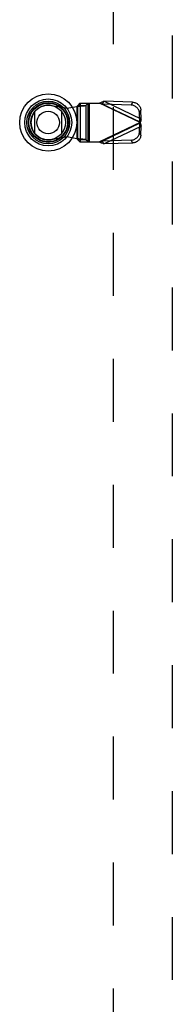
# Model space of a CAD drawing. Header units: inches. Extents: x 0 to 221, y 0 to 143.
# Tile 70 of 256: x 63.65 to 66.59, y 52.44 to 71.43. Entities that reach past the tile are written whole.
import ezdxf

# ---------------------------------------------------------------- set-up
doc = ezdxf.new("R2010")
doc.units = ezdxf.units.IN
doc.header["$LTSCALE"] = 12.142857
doc.header["$MEASUREMENT"] = 0
doc.linetypes.add('HIDDEN', pattern=[0.2, 0.1, -0.1])
doc.layers.add('DEFAULT_2', color=8, linetype='HIDDEN')
doc.layers.add('LEFTHAND_DOOR_ASSEMBLY', color=7, linetype='CONTINUOUS')

msp = doc.modelspace()

# ---------------------------------------------------------------- linework, layer by layer
at = {"layer": 'DEFAULT_2', "color": 8, "linetype": 'HIDDEN'}
msp.add_line((65.447, 103.744), (65.447, 35.147), dxfattribs=at)
at = {"layer": 'LEFTHAND_DOOR_ASSEMBLY', "color": 8, "linetype": 'HIDDEN'}
for p, q in [((66.59, 105.121), (66.59, 33.771)), ((64.259, 69.773), (64.554, 69.719)), ((64.554, 69.719), (64.75, 69.757)), ((64.75, 69.757), (64.785, 69.76)), ((64.75, 69.757), (64.75, 69.13)), ((64.809, 69.818), (64.77, 69.776)), ((64.77, 69.112), (64.77, 69.776)), ((64.77, 69.776), (64.925, 69.776)), ((64.809, 69.818), (65.183, 69.818)), ((64.812, 69.818), (64.812, 69.07)), ((64.925, 69.776), (64.964, 69.818)), ((64.925, 69.776), (64.925, 69.112)), ((64.967, 69.07), (64.967, 69.818)), ((64.987, 69.818), (64.987, 69.07)), ((65.971, 69.444), (65.183, 69.818)), ((65.241, 69.799), (65.268, 69.856)), ((65.241, 69.799), (65.962, 69.457)), ((65.796, 69.781), (65.241, 69.799)), ((65.989, 69.513), (65.268, 69.856)), ((65.823, 69.837), (65.268, 69.856)), ((65.823, 69.837), (65.796, 69.781)), ((65.956, 69.629), (65.983, 69.686)), ((65.962, 69.457), (65.956, 69.629)), ((65.989, 69.513), (65.962, 69.457)), ((65.989, 69.513), (65.983, 69.686)), ((65.971, 69.444), (65.183, 69.07)), ((65.962, 69.431), (65.241, 69.088)), ((65.268, 69.032), (65.989, 69.374)), ((65.956, 69.258), (65.962, 69.431)), ((65.962, 69.431), (65.989, 69.374)), ((65.983, 69.202), (65.989, 69.374)), ((64.554, 69.168), (64.259, 69.114)), ((64.75, 69.13), (64.554, 69.168)), ((65.983, 69.202), (65.956, 69.258)), ((64.925, 69.112), (64.77, 69.112)), ((64.77, 69.112), (64.809, 69.07)), ((64.809, 69.07), (65.183, 69.07)), ((64.964, 69.07), (64.925, 69.112)), ((65.183, 69.07), (65.203, 69.076)), ((65.203, 69.076), (65.222, 69.082)), ((65.796, 69.106), (65.241, 69.088)), ((65.268, 69.032), (65.241, 69.088)), ((65.823, 69.05), (65.268, 69.032)), ((65.796, 69.106), (65.823, 69.05))]:
    msp.add_line(p, q, dxfattribs=at)
at = {"layer": 'LEFTHAND_DOOR_ASSEMBLY', "color": 7, "linetype": 'Continuous'}
for p, q in [((63.941, 69.23), (63.941, 69.661)), ((64.453, 69.661), (64.453, 69.23))]:
    msp.add_line(p, q, dxfattribs=at)
at = {"layer": 'LEFTHAND_DOOR_ASSEMBLY', "color": 8, "linetype": 'HIDDEN'}
for points in [[(64.77, 69.776), (64.769, 69.773), (64.767, 69.771), (64.765, 69.769), (64.763, 69.766), (64.76, 69.764), (64.757, 69.762), (64.754, 69.759), (64.75, 69.757)], [(64.785, 69.76), (64.802, 69.761), (64.819, 69.762), (64.835, 69.764), (64.85, 69.765), (64.864, 69.766), (64.877, 69.768), (64.888, 69.769), (64.899, 69.77), (64.908, 69.772), (64.915, 69.773), (64.921, 69.774), (64.925, 69.776)], [(65.183, 69.818), (65.198, 69.824), (65.212, 69.831), (65.226, 69.837), (65.24, 69.844), (65.254, 69.85), (65.268, 69.856)], [(65.241, 69.799), (65.232, 69.802), (65.222, 69.805), (65.212, 69.808), (65.183, 69.818)], [(65.956, 69.629), (65.955, 69.643), (65.952, 69.658), (65.948, 69.672), (65.942, 69.686), (65.935, 69.699), (65.927, 69.711), (65.918, 69.723), (65.907, 69.734), (65.895, 69.744), (65.883, 69.753), (65.87, 69.761), (65.856, 69.768), (65.841, 69.773), (65.826, 69.777), (65.811, 69.78), (65.796, 69.781)], [(65.823, 69.837), (65.838, 69.836), (65.853, 69.834), (65.868, 69.83), (65.883, 69.824), (65.897, 69.818), (65.91, 69.81), (65.922, 69.801), (65.934, 69.791), (65.944, 69.78), (65.954, 69.768), (65.962, 69.755), (65.969, 69.742), (65.975, 69.728), (65.979, 69.714), (65.982, 69.7), (65.983, 69.686)], [(65.989, 69.513), (65.986, 69.502), (65.983, 69.491), (65.98, 69.479)], [(65.966, 69.45), (65.965, 69.452), (65.963, 69.454), (65.962, 69.457)], [(65.962, 69.431), (65.963, 69.433), (65.965, 69.435), (65.966, 69.437), (65.968, 69.439), (65.971, 69.444)], [(65.971, 69.444), (65.969, 69.446), (65.966, 69.45)], [(65.98, 69.479), (65.974, 69.456), (65.971, 69.444)], [(65.971, 69.444), (65.977, 69.42), (65.98, 69.408), (65.983, 69.397), (65.986, 69.385), (65.989, 69.374)], [(64.925, 69.112), (64.921, 69.113), (64.915, 69.114), (64.908, 69.116), (64.899, 69.117), (64.888, 69.118), (64.877, 69.12), (64.864, 69.121), (64.85, 69.122), (64.835, 69.124), (64.819, 69.125), (64.802, 69.126), (64.785, 69.128), (64.75, 69.13)], [(64.77, 69.112), (64.769, 69.114), (64.767, 69.116), (64.765, 69.118), (64.763, 69.121), (64.76, 69.123), (64.757, 69.126), (64.754, 69.128), (64.75, 69.13)], [(65.796, 69.106), (65.811, 69.108), (65.826, 69.11), (65.841, 69.114), (65.856, 69.12), (65.87, 69.126), (65.883, 69.134), (65.895, 69.143), (65.907, 69.153), (65.918, 69.164), (65.927, 69.176), (65.935, 69.189), (65.942, 69.202), (65.948, 69.215), (65.952, 69.23), (65.955, 69.244), (65.956, 69.258)], [(65.983, 69.202), (65.982, 69.187), (65.979, 69.173), (65.975, 69.159), (65.969, 69.145), (65.962, 69.132), (65.954, 69.119), (65.944, 69.107), (65.934, 69.096), (65.922, 69.086), (65.91, 69.077), (65.897, 69.07), (65.883, 69.063), (65.868, 69.058), (65.853, 69.054), (65.838, 69.051), (65.823, 69.05)], [(65.268, 69.032), (65.254, 69.038), (65.24, 69.044), (65.226, 69.05), (65.212, 69.056), (65.198, 69.063), (65.183, 69.07)], [(65.222, 69.082), (65.232, 69.085), (65.241, 69.088)]]:
    msp.add_lwpolyline(points, dxfattribs=at)
at = {"layer": 'LEFTHAND_DOOR_ASSEMBLY', "color": 7, "linetype": 'Continuous'}
for radius in [0.551, 0.453, 0.413, 0.384, 0.374, 0.335, 0.217]:
    msp.add_circle((64.197, 69.446), radius, dxfattribs=at)
at = {"layer": 'LEFTHAND_DOOR_ASSEMBLY', "color": 8, "linetype": 'HIDDEN'}
msp.add_arc((64.199, 69.444), 0.335, 79.673, 280.327, dxfattribs=at)

doc.saveas('drawing.dxf')
